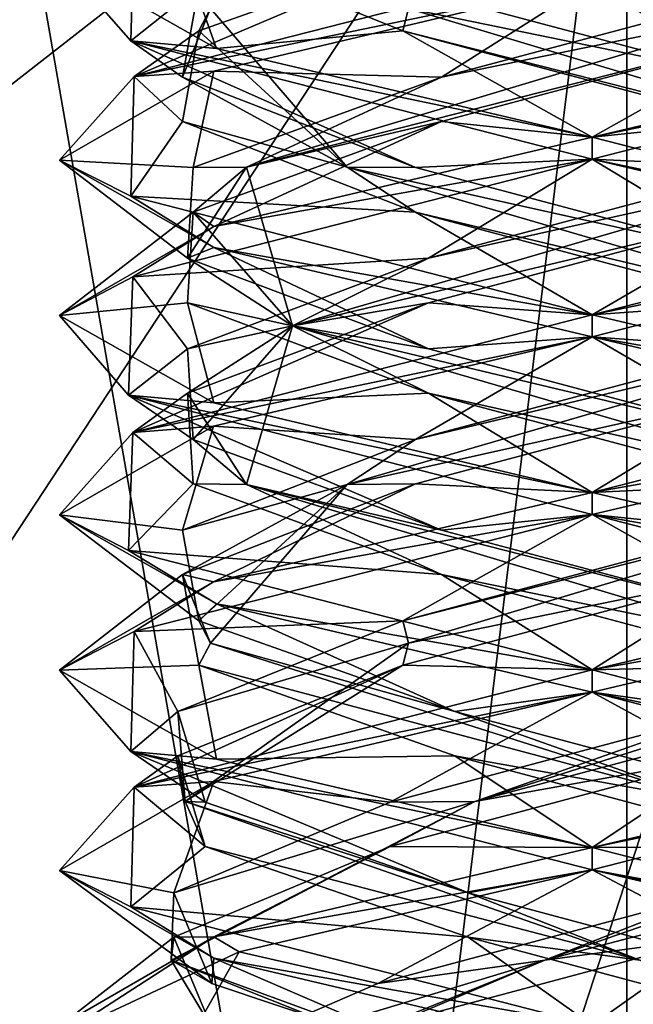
# Model space of a CAD drawing. Header units: millimetres. Extents: x -19 to 152, y -2 to 200.
# Tile 87 of 162: x -14.91 to -13.18, y 32.86 to 35.63. Entities that reach past the tile are written whole.
import ezdxf

# ---------------------------------------------------------------- set-up
doc = ezdxf.new("R2010")
doc.units = ezdxf.units.MM
doc.header["$LTSCALE"] = 65.185185
for name, color, linetype in [('181', 7, 'CONTINUOUS'), ('223', 7, 'CONTINUOUS'), ('224', 7, 'CONTINUOUS'), ('225', 7, 'CONTINUOUS'), ('226', 7, 'CONTINUOUS'), ('227', 7, 'CONTINUOUS'), ('228', 7, 'CONTINUOUS'), ('229', 7, 'CONTINUOUS'), ('230', 7, 'CONTINUOUS'), ('231', 7, 'CONTINUOUS'), ('244', 7, 'CONTINUOUS'), ('245', 7, 'CONTINUOUS'), ('246', 7, 'CONTINUOUS'), ('340', 7, 'CONTINUOUS'), ('677', 7, 'CONTINUOUS'), ('777', 7, 'CONTINUOUS'), ('778', 7, 'CONTINUOUS'), ('779', 7, 'CONTINUOUS')]:
    doc.layers.add(name, color=color, linetype=linetype)

msp = doc.modelspace()

# ---------------------------------------------------------------- linework, layer by layer
at = {"layer": '181', "color": 7, "linetype": 'Continuous'}
for points in [[(-14.5992, 35.5709, -0.7497), (-14.5901, 35.9079, 0.7653), (-14.8, 35.7995, -0.0022), (-14.5992, 35.5709, -0.7497)], [(-14.358, 35.5492, -1.0633), (-14.5992, 35.5709, -0.7497), (-14.8, 35.7995, -0.0022), (-14.358, 35.5492, -1.0633)], [(-13.3, 35.7375, 1.5), (-13.3, 35.8, 1.5), (-14.5901, 35.4704, 0.7653), (-13.3, 35.7375, 1.5)], [(-14.3659, 35.4859, 1.0554), (-13.3, 35.7375, 1.5), (-14.5901, 35.4704, 0.7653), (-14.3659, 35.4859, 1.0554)], [(-13.3, 35.2375, -1.5), (-14.5992, 35.5709, -0.7497), (-13.3, 35.3, -1.5), (-13.3, 35.2375, -1.5)], [(-13.3, 35.3, -1.5), (-14.5992, 35.5709, -0.7497), (-14.358, 35.5492, -1.0633), (-13.3, 35.3, -1.5)], [(-14.8, 35.2354, -0.0099), (-14.3659, 35.4859, 1.0554), (-14.5901, 35.4704, 0.7653), (-14.8, 35.2354, -0.0099)], [(-14.5992, 35.1334, -0.7497), (-14.8, 35.2354, -0.0099), (-14.5901, 35.4704, 0.7653), (-14.5992, 35.1334, -0.7497)], [(-13.3, 35.2375, 1.5), (-13.3, 35.3, 1.5), (-14.3659, 35.0484, 1.0554), (-13.3, 35.2375, 1.5)], [(-14.3657, 34.989, -1.0556), (-14.8, 35.2354, -0.0099), (-14.5992, 35.1334, -0.7497), (-14.3657, 34.989, -1.0556)], [(-14.5938, 34.9064, 0.759), (-13.3, 35.2375, 1.5), (-14.3659, 35.0484, 1.0554), (-14.5938, 34.9064, 0.759)], [(-13.3, 34.8, -1.5), (-14.3657, 34.989, -1.0556), (-14.5992, 35.1334, -0.7497), (-13.3, 34.8, -1.5)], [(-14.8, 34.7979, -0.0099), (-14.5938, 34.9064, 0.759), (-14.3659, 35.0484, 1.0554), (-14.8, 34.7979, -0.0099)], [(-13.3, 34.7375, -1.5), (-14.3657, 34.989, -1.0556), (-13.3, 34.8, -1.5), (-13.3, 34.7375, -1.5)], [(-14.6061, 34.5738, -0.7377), (-14.5938, 34.9064, 0.759), (-14.8, 34.7979, -0.0099), (-14.6061, 34.5738, -0.7377)], [(-14.3657, 34.5515, -1.0556), (-14.6061, 34.5738, -0.7377), (-14.8, 34.7979, -0.0099), (-14.3657, 34.5515, -1.0556)], [(-13.3, 34.7375, 1.5), (-13.3, 34.8, 1.5), (-14.5938, 34.4689, 0.759), (-13.3, 34.7375, 1.5)], [(-14.3662, 34.4858, 1.0551), (-13.3, 34.7375, 1.5), (-14.5938, 34.4689, 0.759), (-14.3662, 34.4858, 1.0551)], [(-13.3, 34.2375, -1.5), (-14.6061, 34.5738, -0.7377), (-13.3, 34.3, -1.5), (-13.3, 34.2375, -1.5)], [(-13.3, 34.3, -1.5), (-14.6061, 34.5738, -0.7377), (-14.3657, 34.5515, -1.0556), (-13.3, 34.3, -1.5)], [(-14.8, 34.237, -0.0025), (-14.3662, 34.4858, 1.0551), (-14.5938, 34.4689, 0.759), (-14.8, 34.237, -0.0025)], [(-14.6061, 34.1363, -0.7377), (-14.8, 34.237, -0.0025), (-14.5938, 34.4689, 0.759), (-14.6061, 34.1363, -0.7377)], [(-13.3, 34.2375, 1.5), (-13.3, 34.3, 1.5), (-14.3662, 34.0483, 1.0551), (-13.3, 34.2375, 1.5)], [(-14.3578, 33.9866, -1.0635), (-14.8, 34.237, -0.0025), (-14.6061, 34.1363, -0.7377), (-14.3578, 33.9866, -1.0635)], [(-14.5897, 33.9081, 0.766), (-13.3, 34.2375, 1.5), (-14.3662, 34.0483, 1.0551), (-14.5897, 33.9081, 0.766)], [(-13.3, 33.8, -1.5), (-14.3578, 33.9866, -1.0635), (-14.6061, 34.1363, -0.7377), (-13.3, 33.8, -1.5)], [(-14.8, 33.7995, -0.0025), (-14.5897, 33.9081, 0.766), (-14.3662, 34.0483, 1.0551), (-14.8, 33.7995, -0.0025)], [(-13.3, 33.7375, -1.5), (-14.3578, 33.9866, -1.0635), (-13.3, 33.8, -1.5), (-13.3, 33.7375, -1.5)], [(-14.5993, 33.5709, -0.7496), (-14.5897, 33.9081, 0.766), (-14.8, 33.7995, -0.0025), (-14.5993, 33.5709, -0.7496)], [(-14.3578, 33.5491, -1.0635), (-14.5993, 33.5709, -0.7496), (-14.8, 33.7995, -0.0025), (-14.3578, 33.5491, -1.0635)], [(-13.3, 33.7375, 1.5), (-13.3, 33.8, 1.5), (-14.5897, 33.4706, 0.766), (-13.3, 33.7375, 1.5)], [(-14.3658, 33.486, 1.0555), (-13.3, 33.7375, 1.5), (-14.5897, 33.4706, 0.766), (-14.3658, 33.486, 1.0555)], [(-13.3, 33.2375, -1.5), (-14.5993, 33.5709, -0.7496), (-13.3, 33.3, -1.5), (-13.3, 33.2375, -1.5)], [(-13.3, 33.3, -1.5), (-14.5993, 33.5709, -0.7496), (-14.3578, 33.5491, -1.0635), (-13.3, 33.3, -1.5)], [(-14.8, 33.2352, -0.0107), (-14.3658, 33.486, 1.0555), (-14.5897, 33.4706, 0.766), (-14.8, 33.2352, -0.0107)], [(-14.5993, 33.1334, -0.7496), (-14.8, 33.2352, -0.0107), (-14.5897, 33.4706, 0.766), (-14.5993, 33.1334, -0.7496)], [(-13.3, 33.2375, 1.5), (-13.3, 33.3, 1.5), (-14.3658, 33.0485, 1.0555), (-13.3, 33.2375, 1.5)], [(-14.3655, 32.989, -1.0558), (-14.8, 33.2352, -0.0107), (-14.5993, 33.1334, -0.7496), (-14.3655, 32.989, -1.0558)], [(-14.2941, 33.0069, 1.1232), (-13.3, 33.2375, 1.5), (-14.3658, 33.0485, 1.0555), (-14.2941, 33.0069, 1.1232)], [(-13.3, 32.8, -1.5), (-14.3655, 32.989, -1.0558), (-14.5993, 33.1334, -0.7496), (-13.3, 32.8, -1.5)], [(-14.8, 32.7977, -0.0107), (-14.7898, 32.7746, 0.1747), (-14.3658, 33.0485, 1.0555), (-14.8, 32.7977, -0.0107)], [(-14.7898, 32.7746, 0.1747), (-14.2941, 33.0069, 1.1232), (-14.3658, 33.0485, 1.0555), (-14.7898, 32.7746, 0.1747)], [(-13.3, 32.7375, -1.5), (-14.3655, 32.989, -1.0558), (-13.3, 32.8, -1.5), (-13.3, 32.7375, -1.5)]]:
    msp.add_3dface(points, dxfattribs=at)
at = {"layer": '223', "color": 7, "linetype": 'Continuous'}
for points in [[(-13.7246, 35.344, 1.1537), (-13.3, 35.3, 1.5), (-12.7666, 35.5991, 1.1076), (-13.7246, 35.344, 1.1537)], [(-13.3, 35.3, 1.5), (-12.245, 35.5483, 1.0663), (-12.7666, 35.5991, 1.1076), (-13.3, 35.3, 1.5)], [(-14.4241, 35.0889, 0.4976), (-14.3659, 35.0484, 1.0554), (-13.7246, 35.344, 1.1537), (-14.4241, 35.0889, 0.4976)], [(-14.3659, 35.0484, 1.0554), (-13.3, 35.3, 1.5), (-13.7246, 35.344, 1.1537), (-14.3659, 35.0484, 1.0554)], [(-14.8, 34.7979, -0.0099), (-14.3659, 35.0484, 1.0554), (-14.4241, 35.0889, 0.4976), (-14.8, 34.7979, -0.0099)], [(-14.4395, 34.8338, -0.4613), (-14.8, 34.7979, -0.0099), (-14.4241, 35.0889, 0.4976), (-14.4395, 34.8338, -0.4613)], [(-14.3657, 34.5515, -1.0556), (-14.8, 34.7979, -0.0099), (-14.4395, 34.8338, -0.4613), (-14.3657, 34.5515, -1.0556)], [(-13.7613, 34.5787, -1.1395), (-14.3657, 34.5515, -1.0556), (-14.4395, 34.8338, -0.4613), (-13.7613, 34.5787, -1.1395)], [(-13.3, 34.3, -1.5), (-14.3657, 34.5515, -1.0556), (-13.7613, 34.5787, -1.1395), (-13.3, 34.3, -1.5)], [(-12.8024, 34.3236, -1.1241), (-13.3, 34.3, -1.5), (-13.7613, 34.5787, -1.1395), (-12.8024, 34.3236, -1.1241)], [(-12.2415, 34.0506, -1.0628), (-13.3, 34.3, -1.5), (-12.8024, 34.3236, -1.1241), (-12.2415, 34.0506, -1.0628)], [(-13.8686, 33.3032, 1.09), (-13.3, 33.3, 1.5), (-12.9126, 33.5583, 1.1667), (-13.8686, 33.3032, 1.09)], [(-13.3, 33.3, 1.5), (-12.2448, 33.5484, 1.0661), (-12.9126, 33.5583, 1.1667), (-13.3, 33.3, 1.5)], [(-14.4786, 33.0481, 0.3498), (-14.3658, 33.0485, 1.0555), (-13.8686, 33.3032, 1.09), (-14.4786, 33.0481, 0.3498)], [(-14.3658, 33.0485, 1.0555), (-13.3, 33.3, 1.5), (-13.8686, 33.3032, 1.09), (-14.3658, 33.0485, 1.0555)], [(-14.8, 32.7977, -0.0107), (-14.3658, 33.0485, 1.0555), (-14.4786, 33.0481, 0.3498), (-14.8, 32.7977, -0.0107)], [(-14.3712, 32.793, -0.6033), (-14.8, 32.7977, -0.0107), (-14.4786, 33.0481, 0.3498), (-14.3712, 32.793, -0.6033)]]:
    msp.add_3dface(points, dxfattribs=at)
at = {"layer": '224', "color": 7, "linetype": 'Continuous'}
for points in [[(-13.7246, 35.469, 1.1537), (-12.7823, 35.6616, 1.0751), (-12.7666, 35.7241, 1.1076), (-13.7246, 35.469, 1.1537)], [(-14.2732, 35.2152, 0.6905), (-12.7666, 35.5991, 1.1076), (-12.7823, 35.6616, 1.0751), (-14.2732, 35.2152, 0.6905)], [(-14.2732, 35.2152, 0.6905), (-12.7823, 35.6616, 1.0751), (-13.7246, 35.469, 1.1537), (-14.2732, 35.2152, 0.6905)], [(-13.7246, 35.344, 1.1537), (-12.7666, 35.5991, 1.1076), (-14.2732, 35.2152, 0.6905), (-13.7246, 35.344, 1.1537)], [(-14.4241, 35.2139, 0.4976), (-14.2732, 35.2152, 0.6905), (-13.7246, 35.469, 1.1537), (-14.4241, 35.2139, 0.4976)], [(-14.4241, 35.0889, 0.4976), (-13.7246, 35.344, 1.1537), (-14.2732, 35.2152, 0.6905), (-14.4241, 35.0889, 0.4976)], [(-14.1438, 34.7687, -0.8438), (-14.2732, 35.2152, 0.6905), (-14.4395, 34.9588, -0.4613), (-14.1438, 34.7687, -0.8438)], [(-14.4395, 34.9588, -0.4613), (-14.2732, 35.2152, 0.6905), (-14.4241, 35.2139, 0.4976), (-14.4395, 34.9588, -0.4613)], [(-14.1438, 34.7687, -0.8438), (-14.4241, 35.0889, 0.4976), (-14.2732, 35.2152, 0.6905), (-14.1438, 34.7687, -0.8438)], [(-14.4395, 34.8338, -0.4613), (-14.4241, 35.0889, 0.4976), (-14.1438, 34.7687, -0.8438), (-14.4395, 34.8338, -0.4613)], [(-13.7613, 34.7037, -1.1395), (-14.1438, 34.7687, -0.8438), (-14.4395, 34.9588, -0.4613), (-13.7613, 34.7037, -1.1395)], [(-13.7613, 34.5787, -1.1395), (-14.4395, 34.8338, -0.4613), (-14.1438, 34.7687, -0.8438), (-13.7613, 34.5787, -1.1395)], [(-12.6095, 34.3223, -0.9732), (-13.7613, 34.5787, -1.1395), (-14.1438, 34.7687, -0.8438), (-12.6095, 34.3223, -0.9732)], [(-12.6095, 34.3223, -0.9732), (-14.1438, 34.7687, -0.8438), (-12.8024, 34.4486, -1.1241), (-12.6095, 34.3223, -0.9732)], [(-12.8024, 34.4486, -1.1241), (-14.1438, 34.7687, -0.8438), (-13.7613, 34.7037, -1.1395), (-12.8024, 34.4486, -1.1241)], [(-12.8024, 34.3236, -1.1241), (-13.7613, 34.5787, -1.1395), (-12.6095, 34.3223, -0.9732), (-12.8024, 34.3236, -1.1241)], [(-13.6303, 33.4295, 1.1466), (-12.1924, 33.8134, 0.5334), (-12.2249, 33.8759, 0.5177), (-13.6303, 33.4295, 1.1466)], [(-13.6303, 33.4295, 1.1466), (-12.2249, 33.8759, 0.5177), (-12.9126, 33.6833, 1.1667), (-13.6303, 33.4295, 1.1466)], [(-12.9126, 33.5583, 1.1667), (-12.1924, 33.8134, 0.5334), (-13.6303, 33.4295, 1.1466), (-12.9126, 33.5583, 1.1667)], [(-13.8686, 33.4282, 1.09), (-13.6303, 33.4295, 1.1466), (-12.9126, 33.6833, 1.1667), (-13.8686, 33.4282, 1.09)], [(-13.8686, 33.3032, 1.09), (-12.9126, 33.5583, 1.1667), (-13.6303, 33.4295, 1.1466), (-13.8686, 33.3032, 1.09)], [(-14.4858, 32.983, -0.1336), (-13.8686, 33.3032, 1.09), (-13.6303, 33.4295, 1.1466), (-14.4858, 32.983, -0.1336)], [(-14.4858, 32.983, -0.1336), (-13.6303, 33.4295, 1.1466), (-14.4786, 33.1731, 0.3498), (-14.4858, 32.983, -0.1336)], [(-14.4786, 33.1731, 0.3498), (-13.6303, 33.4295, 1.1466), (-13.8686, 33.4282, 1.09), (-14.4786, 33.1731, 0.3498)], [(-14.4786, 33.0481, 0.3498), (-13.8686, 33.3032, 1.09), (-14.4858, 32.983, -0.1336), (-14.4786, 33.0481, 0.3498)], [(-14.3712, 32.918, -0.6033), (-14.4858, 32.983, -0.1336), (-14.4786, 33.1731, 0.3498), (-14.3712, 32.918, -0.6033)], [(-14.3712, 32.793, -0.6033), (-14.4786, 33.0481, 0.3498), (-14.4858, 32.983, -0.1336), (-14.3712, 32.793, -0.6033)], [(-13.3669, 32.5366, -1.1914), (-14.3712, 32.793, -0.6033), (-14.4858, 32.983, -0.1336), (-13.3669, 32.5366, -1.1914)], [(-13.3669, 32.5366, -1.1914), (-14.4858, 32.983, -0.1336), (-13.6118, 32.6629, -1.1892), (-13.3669, 32.5366, -1.1914)], [(-13.6118, 32.6629, -1.1892), (-14.4858, 32.983, -0.1336), (-14.3712, 32.918, -0.6033), (-13.6118, 32.6629, -1.1892)]]:
    msp.add_3dface(points, dxfattribs=at)
at = {"layer": '225', "color": 7, "linetype": 'Continuous'}
for points in [[(-13.3, 35.7375, 1.5), (-14.3659, 35.4859, 1.0554), (-13.7246, 35.469, 1.1537), (-13.3, 35.7375, 1.5)], [(-13.3, 35.7375, 1.5), (-13.7246, 35.469, 1.1537), (-12.7666, 35.7241, 1.1076), (-13.3, 35.7375, 1.5)], [(-14.3659, 35.4859, 1.0554), (-14.8, 35.2354, -0.0099), (-14.4241, 35.2139, 0.4976), (-14.3659, 35.4859, 1.0554)], [(-14.3659, 35.4859, 1.0554), (-14.4241, 35.2139, 0.4976), (-13.7246, 35.469, 1.1537), (-14.3659, 35.4859, 1.0554)], [(-14.8, 35.2354, -0.0099), (-14.3657, 34.989, -1.0556), (-14.4395, 34.9588, -0.4613), (-14.8, 35.2354, -0.0099)], [(-14.8, 35.2354, -0.0099), (-14.4395, 34.9588, -0.4613), (-14.4241, 35.2139, 0.4976), (-14.8, 35.2354, -0.0099)], [(-14.3657, 34.989, -1.0556), (-13.7613, 34.7037, -1.1395), (-14.4395, 34.9588, -0.4613), (-14.3657, 34.989, -1.0556)], [(-14.3657, 34.989, -1.0556), (-13.3, 34.7375, -1.5), (-13.7613, 34.7037, -1.1395), (-14.3657, 34.989, -1.0556)], [(-13.3, 34.7375, -1.5), (-12.8024, 34.4486, -1.1241), (-13.7613, 34.7037, -1.1395), (-13.3, 34.7375, -1.5)], [(-12.8024, 34.4486, -1.1241), (-13.3, 34.7375, -1.5), (-12.2415, 34.4881, -1.0628), (-12.8024, 34.4486, -1.1241)], [(-13.3, 33.7375, 1.5), (-12.9126, 33.6833, 1.1667), (-12.2448, 33.9859, 1.0661), (-13.3, 33.7375, 1.5)], [(-13.3, 33.7375, 1.5), (-14.3658, 33.486, 1.0555), (-13.8686, 33.4282, 1.09), (-13.3, 33.7375, 1.5)], [(-13.3, 33.7375, 1.5), (-13.8686, 33.4282, 1.09), (-12.9126, 33.6833, 1.1667), (-13.3, 33.7375, 1.5)], [(-14.3658, 33.486, 1.0555), (-14.8, 33.2352, -0.0107), (-14.4786, 33.1731, 0.3498), (-14.3658, 33.486, 1.0555)], [(-14.3658, 33.486, 1.0555), (-14.4786, 33.1731, 0.3498), (-13.8686, 33.4282, 1.09), (-14.3658, 33.486, 1.0555)], [(-14.8, 33.2352, -0.0107), (-14.3655, 32.989, -1.0558), (-14.3712, 32.918, -0.6033), (-14.8, 33.2352, -0.0107)], [(-14.8, 33.2352, -0.0107), (-14.3712, 32.918, -0.6033), (-14.4786, 33.1731, 0.3498), (-14.8, 33.2352, -0.0107)], [(-14.3655, 32.989, -1.0558), (-13.6118, 32.6629, -1.1892), (-14.3712, 32.918, -0.6033), (-14.3655, 32.989, -1.0558)], [(-14.3655, 32.989, -1.0558), (-13.3, 32.7375, -1.5), (-13.6118, 32.6629, -1.1892), (-14.3655, 32.989, -1.0558)]]:
    msp.add_3dface(points, dxfattribs=at)
at = {"layer": '226', "color": 7, "linetype": 'Continuous'}
for points in [[(-14.5901, 35.4704, 0.7653), (-13.3, 35.8, 1.5), (-13.6874, 35.8542, 1.1667), (-14.5901, 35.4704, 0.7653)], [(-14.4076, 35.5991, 0.5334), (-14.5901, 35.4704, 0.7653), (-13.6874, 35.8542, 1.1667), (-14.4076, 35.5991, 0.5334)], [(-14.4537, 35.344, -0.4246), (-14.5901, 35.4704, 0.7653), (-14.4076, 35.5991, 0.5334), (-14.4537, 35.344, -0.4246)], [(-14.5992, 35.1334, -0.7497), (-14.5901, 35.4704, 0.7653), (-14.4537, 35.344, -0.4246), (-14.5992, 35.1334, -0.7497)], [(-13.7976, 35.0889, -1.1241), (-14.5992, 35.1334, -0.7497), (-14.4537, 35.344, -0.4246), (-13.7976, 35.0889, -1.1241)], [(-13.3, 34.8, -1.5), (-14.5992, 35.1334, -0.7497), (-13.7976, 35.0889, -1.1241), (-13.3, 34.8, -1.5)], [(-12.8387, 34.8338, -1.1395), (-13.3, 34.8, -1.5), (-13.7976, 35.0889, -1.1241), (-12.8387, 34.8338, -1.1395)], [(-13.3, 34.8, -1.5), (-12.8387, 34.8338, -1.1395), (-12.2448, 34.5516, -1.0661), (-13.3, 34.8, -1.5)], [(-13.8334, 33.8134, 1.1076), (-13.3, 33.8, 1.5), (-12.8754, 34.0685, 1.1537), (-13.8334, 33.8134, 1.1076)], [(-12.8754, 34.0685, 1.1537), (-13.3, 33.8, 1.5), (-12.2417, 34.0493, 1.063), (-12.8754, 34.0685, 1.1537)], [(-14.5897, 33.4706, 0.766), (-13.3, 33.8, 1.5), (-13.8334, 33.8134, 1.1076), (-14.5897, 33.4706, 0.766)], [(-14.4667, 33.5583, 0.3874), (-14.5897, 33.4706, 0.766), (-13.8334, 33.8134, 1.1076), (-14.4667, 33.5583, 0.3874)], [(-14.39, 33.3032, -0.5686), (-14.5897, 33.4706, 0.766), (-14.4667, 33.5583, 0.3874), (-14.39, 33.3032, -0.5686)], [(-14.5993, 33.1334, -0.7496), (-14.5897, 33.4706, 0.766), (-14.39, 33.3032, -0.5686), (-14.5993, 33.1334, -0.7496)], [(-13.6498, 33.0481, -1.1786), (-14.5993, 33.1334, -0.7496), (-14.39, 33.3032, -0.5686), (-13.6498, 33.0481, -1.1786)], [(-13.3, 32.8, -1.5), (-14.5993, 33.1334, -0.7496), (-13.6498, 33.0481, -1.1786), (-13.3, 32.8, -1.5)], [(-12.6967, 32.793, -1.0712), (-13.3, 32.8, -1.5), (-13.6498, 33.0481, -1.1786), (-12.6967, 32.793, -1.0712)]]:
    msp.add_3dface(points, dxfattribs=at)
at = {"layer": '227', "color": 7, "linetype": 'Continuous'}
for points in [[(-14.4076, 35.5991, 0.5334), (-13.6874, 35.8542, 1.1667), (-14.3751, 35.6616, 0.5177), (-14.4076, 35.5991, 0.5334)], [(-14.4537, 35.469, -0.4246), (-14.3751, 35.6616, 0.5177), (-14.4076, 35.7241, 0.5334), (-14.4537, 35.469, -0.4246)], [(-13.9905, 35.2152, -0.9732), (-14.3751, 35.6616, 0.5177), (-14.4537, 35.469, -0.4246), (-13.9905, 35.2152, -0.9732)], [(-13.9905, 35.2152, -0.9732), (-14.4076, 35.5991, 0.5334), (-14.3751, 35.6616, 0.5177), (-13.9905, 35.2152, -0.9732)], [(-14.4537, 35.344, -0.4246), (-14.4076, 35.5991, 0.5334), (-13.9905, 35.2152, -0.9732), (-14.4537, 35.344, -0.4246)], [(-13.7976, 35.2139, -1.1241), (-13.9905, 35.2152, -0.9732), (-14.4537, 35.469, -0.4246), (-13.7976, 35.2139, -1.1241)], [(-13.7976, 35.0889, -1.1241), (-14.4537, 35.344, -0.4246), (-13.9905, 35.2152, -0.9732), (-13.7976, 35.0889, -1.1241)], [(-12.4562, 34.7687, -0.8438), (-13.7976, 35.0889, -1.1241), (-13.9905, 35.2152, -0.9732), (-12.4562, 34.7687, -0.8438)], [(-12.4562, 34.7687, -0.8438), (-13.9905, 35.2152, -0.9732), (-12.8387, 34.9588, -1.1395), (-12.4562, 34.7687, -0.8438)], [(-12.8387, 34.9588, -1.1395), (-13.9905, 35.2152, -0.9732), (-13.7976, 35.2139, -1.1241), (-12.8387, 34.9588, -1.1395)], [(-12.8387, 34.8338, -1.1395), (-13.7976, 35.0889, -1.1241), (-12.4562, 34.7687, -0.8438), (-12.8387, 34.8338, -1.1395)], [(-13.8177, 33.8759, 1.0751), (-12.3268, 34.3223, 0.6905), (-13.8334, 33.9384, 1.1076), (-13.8177, 33.8759, 1.0751)], [(-13.8334, 33.9384, 1.1076), (-12.3268, 34.3223, 0.6905), (-12.8754, 34.1935, 1.1537), (-13.8334, 33.9384, 1.1076)], [(-13.8177, 33.8759, 1.0751), (-12.8754, 34.0685, 1.1537), (-12.3268, 34.3223, 0.6905), (-13.8177, 33.8759, 1.0751)], [(-13.8334, 33.8134, 1.1076), (-12.8754, 34.0685, 1.1537), (-13.8177, 33.8759, 1.0751), (-13.8334, 33.8134, 1.1076)], [(-14.4667, 33.6833, 0.3874), (-13.8177, 33.8759, 1.0751), (-13.8334, 33.9384, 1.1076), (-14.4667, 33.6833, 0.3874)], [(-14.4466, 33.4295, -0.3303), (-13.8177, 33.8759, 1.0751), (-14.4667, 33.6833, 0.3874), (-14.4466, 33.4295, -0.3303)], [(-14.4466, 33.4295, -0.3303), (-13.8334, 33.8134, 1.1076), (-13.8177, 33.8759, 1.0751), (-14.4466, 33.4295, -0.3303)], [(-14.4667, 33.5583, 0.3874), (-13.8334, 33.8134, 1.1076), (-14.4466, 33.4295, -0.3303), (-14.4667, 33.5583, 0.3874)], [(-14.39, 33.4282, -0.5686), (-14.4466, 33.4295, -0.3303), (-14.4667, 33.6833, 0.3874), (-14.39, 33.4282, -0.5686)], [(-14.39, 33.3032, -0.5686), (-14.4667, 33.5583, 0.3874), (-14.4466, 33.4295, -0.3303), (-14.39, 33.3032, -0.5686)], [(-13.1664, 32.983, -1.1858), (-14.39, 33.3032, -0.5686), (-14.4466, 33.4295, -0.3303), (-13.1664, 32.983, -1.1858)], [(-13.1664, 32.983, -1.1858), (-14.4466, 33.4295, -0.3303), (-13.6498, 33.1731, -1.1786), (-13.1664, 32.983, -1.1858)], [(-13.6498, 33.1731, -1.1786), (-14.4466, 33.4295, -0.3303), (-14.39, 33.4282, -0.5686), (-13.6498, 33.1731, -1.1786)], [(-13.6498, 33.0481, -1.1786), (-14.39, 33.3032, -0.5686), (-13.1664, 32.983, -1.1858), (-13.6498, 33.0481, -1.1786)], [(-12.6967, 32.918, -1.0712), (-13.1664, 32.983, -1.1858), (-13.6498, 33.1731, -1.1786), (-12.6967, 32.918, -1.0712)], [(-12.6967, 32.793, -1.0712), (-13.6498, 33.0481, -1.1786), (-13.1664, 32.983, -1.1858), (-12.6967, 32.793, -1.0712)]]:
    msp.add_3dface(points, dxfattribs=at)
at = {"layer": '228', "color": 7, "linetype": 'Continuous'}
for points in [[(-14.5901, 35.9079, 0.7653), (-14.5992, 35.5709, -0.7497), (-14.4076, 35.7241, 0.5334), (-14.5901, 35.9079, 0.7653)], [(-14.5992, 35.5709, -0.7497), (-14.4537, 35.469, -0.4246), (-14.4076, 35.7241, 0.5334), (-14.5992, 35.5709, -0.7497)], [(-14.5992, 35.5709, -0.7497), (-13.3, 35.2375, -1.5), (-13.7976, 35.2139, -1.1241), (-14.5992, 35.5709, -0.7497)], [(-14.5992, 35.5709, -0.7497), (-13.7976, 35.2139, -1.1241), (-14.4537, 35.469, -0.4246), (-14.5992, 35.5709, -0.7497)], [(-13.3, 35.2375, -1.5), (-12.8387, 34.9588, -1.1395), (-13.7976, 35.2139, -1.1241), (-13.3, 35.2375, -1.5)], [(-12.8387, 34.9588, -1.1395), (-13.3, 35.2375, -1.5), (-12.2448, 34.9891, -1.0661), (-12.8387, 34.9588, -1.1395)], [(-13.3, 34.2375, 1.5), (-12.8754, 34.1935, 1.1537), (-12.2417, 34.4868, 1.063), (-13.3, 34.2375, 1.5)], [(-13.3, 34.2375, 1.5), (-14.5897, 33.9081, 0.766), (-13.8334, 33.9384, 1.1076), (-13.3, 34.2375, 1.5)], [(-13.3, 34.2375, 1.5), (-13.8334, 33.9384, 1.1076), (-12.8754, 34.1935, 1.1537), (-13.3, 34.2375, 1.5)], [(-14.5897, 33.9081, 0.766), (-14.4667, 33.6833, 0.3874), (-13.8334, 33.9384, 1.1076), (-14.5897, 33.9081, 0.766)], [(-14.5897, 33.9081, 0.766), (-14.5993, 33.5709, -0.7496), (-14.4667, 33.6833, 0.3874), (-14.5897, 33.9081, 0.766)], [(-14.5993, 33.5709, -0.7496), (-14.39, 33.4282, -0.5686), (-14.4667, 33.6833, 0.3874), (-14.5993, 33.5709, -0.7496)], [(-14.5993, 33.5709, -0.7496), (-13.3, 33.2375, -1.5), (-13.6498, 33.1731, -1.1786), (-14.5993, 33.5709, -0.7496)], [(-14.5993, 33.5709, -0.7496), (-13.6498, 33.1731, -1.1786), (-14.39, 33.4282, -0.5686), (-14.5993, 33.5709, -0.7496)], [(-13.3, 33.2375, -1.5), (-12.6967, 32.918, -1.0712), (-13.6498, 33.1731, -1.1786), (-13.3, 33.2375, -1.5)], [(-12.6967, 32.918, -1.0712), (-13.3, 33.2375, -1.5), (-12.3067, 33.0071, -1.124), (-12.6967, 32.918, -1.0712)]]:
    msp.add_3dface(points, dxfattribs=at)
at = {"layer": '229', "color": 7, "linetype": 'Continuous'}
for points in [[(-14.358, 35.5492, -1.0633), (-14.8, 35.7995, -0.0022), (-14.4667, 35.8542, -0.3874), (-14.358, 35.5492, -1.0633)], [(-13.8334, 35.5991, -1.1076), (-14.358, 35.5492, -1.0633), (-14.4667, 35.8542, -0.3874), (-13.8334, 35.5991, -1.1076)], [(-13.3, 35.3, -1.5), (-14.358, 35.5492, -1.0633), (-13.8334, 35.5991, -1.1076), (-13.3, 35.3, -1.5)], [(-12.8754, 35.344, -1.1537), (-13.3, 35.3, -1.5), (-13.8334, 35.5991, -1.1076), (-12.8754, 35.344, -1.1537)], [(-13.3, 35.3, -1.5), (-12.8754, 35.344, -1.1537), (-12.0024, 34.9673, -0.7526), (-13.3, 35.3, -1.5)], [(-12.8387, 34.5787, 1.1395), (-13.3, 34.3, 1.5), (-12.0045, 34.6318, 0.7561), (-12.8387, 34.5787, 1.1395)], [(-13.7976, 34.3236, 1.1241), (-13.3, 34.3, 1.5), (-12.8387, 34.5787, 1.1395), (-13.7976, 34.3236, 1.1241)], [(-14.4537, 34.0685, 0.4246), (-14.3662, 34.0483, 1.0551), (-13.7976, 34.3236, 1.1241), (-14.4537, 34.0685, 0.4246)], [(-14.3662, 34.0483, 1.0551), (-13.3, 34.3, 1.5), (-13.7976, 34.3236, 1.1241), (-14.3662, 34.0483, 1.0551)], [(-14.8, 33.7995, -0.0025), (-14.3662, 34.0483, 1.0551), (-14.4537, 34.0685, 0.4246), (-14.8, 33.7995, -0.0025)], [(-14.4076, 33.8134, -0.5334), (-14.8, 33.7995, -0.0025), (-14.4537, 34.0685, 0.4246), (-14.4076, 33.8134, -0.5334)], [(-14.3578, 33.5491, -1.0635), (-14.8, 33.7995, -0.0025), (-14.4076, 33.8134, -0.5334), (-14.3578, 33.5491, -1.0635)], [(-13.6874, 33.5583, -1.1667), (-14.3578, 33.5491, -1.0635), (-14.4076, 33.8134, -0.5334), (-13.6874, 33.5583, -1.1667)], [(-13.3, 33.3, -1.5), (-14.3578, 33.5491, -1.0635), (-13.6874, 33.5583, -1.1667), (-13.3, 33.3, -1.5)], [(-12.7314, 33.3032, -1.09), (-13.3, 33.3, -1.5), (-13.6874, 33.5583, -1.1667), (-12.7314, 33.3032, -1.09)], [(-12.0028, 32.9674, -0.7531), (-13.3, 33.3, -1.5), (-12.7314, 33.3032, -1.09), (-12.0028, 32.9674, -0.7531)]]:
    msp.add_3dface(points, dxfattribs=at)
at = {"layer": '230', "color": 7, "linetype": 'Continuous'}
for points in [[(-13.8334, 35.5991, -1.1076), (-14.4667, 35.8542, -0.3874), (-13.8177, 35.6616, -1.0751), (-13.8334, 35.5991, -1.1076)], [(-12.8754, 35.469, -1.1537), (-13.8177, 35.6616, -1.0751), (-13.8334, 35.7241, -1.1076), (-12.8754, 35.469, -1.1537)], [(-12.3268, 35.2152, -0.6905), (-13.8334, 35.5991, -1.1076), (-13.8177, 35.6616, -1.0751), (-12.3268, 35.2152, -0.6905)], [(-12.3268, 35.2152, -0.6905), (-13.8177, 35.6616, -1.0751), (-12.8754, 35.469, -1.1537), (-12.3268, 35.2152, -0.6905)], [(-12.8754, 35.344, -1.1537), (-13.8334, 35.5991, -1.1076), (-12.3268, 35.2152, -0.6905), (-12.8754, 35.344, -1.1537)], [(-13.9905, 34.3223, 0.9732), (-12.8387, 34.5787, 1.1395), (-12.4562, 34.7687, 0.8438), (-13.9905, 34.3223, 0.9732)], [(-13.9905, 34.3223, 0.9732), (-12.4562, 34.7687, 0.8438), (-13.7976, 34.4486, 1.1241), (-13.9905, 34.3223, 0.9732)], [(-13.7976, 34.4486, 1.1241), (-12.4562, 34.7687, 0.8438), (-12.8387, 34.7037, 1.1395), (-13.7976, 34.4486, 1.1241)], [(-13.7976, 34.3236, 1.1241), (-12.8387, 34.5787, 1.1395), (-13.9905, 34.3223, 0.9732), (-13.7976, 34.3236, 1.1241)], [(-14.4537, 34.1935, 0.4246), (-13.9905, 34.3223, 0.9732), (-13.7976, 34.4486, 1.1241), (-14.4537, 34.1935, 0.4246)], [(-14.4537, 34.0685, 0.4246), (-13.7976, 34.3236, 1.1241), (-13.9905, 34.3223, 0.9732), (-14.4537, 34.0685, 0.4246)], [(-14.3751, 33.8759, -0.5177), (-14.4537, 34.0685, 0.4246), (-13.9905, 34.3223, 0.9732), (-14.3751, 33.8759, -0.5177)], [(-14.4076, 33.9384, -0.5334), (-13.9905, 34.3223, 0.9732), (-14.4537, 34.1935, 0.4246), (-14.4076, 33.9384, -0.5334)], [(-14.3751, 33.8759, -0.5177), (-13.9905, 34.3223, 0.9732), (-14.4076, 33.9384, -0.5334), (-14.3751, 33.8759, -0.5177)], [(-14.4076, 33.8134, -0.5334), (-14.4537, 34.0685, 0.4246), (-14.3751, 33.8759, -0.5177), (-14.4076, 33.8134, -0.5334)], [(-13.6874, 33.6833, -1.1667), (-14.3751, 33.8759, -0.5177), (-14.4076, 33.9384, -0.5334), (-13.6874, 33.6833, -1.1667)], [(-12.9697, 33.4295, -1.1466), (-14.4076, 33.8134, -0.5334), (-14.3751, 33.8759, -0.5177), (-12.9697, 33.4295, -1.1466)], [(-12.9697, 33.4295, -1.1466), (-14.3751, 33.8759, -0.5177), (-13.6874, 33.6833, -1.1667), (-12.9697, 33.4295, -1.1466)], [(-13.6874, 33.5583, -1.1667), (-14.4076, 33.8134, -0.5334), (-12.9697, 33.4295, -1.1466), (-13.6874, 33.5583, -1.1667)], [(-12.7314, 33.4282, -1.09), (-12.9697, 33.4295, -1.1466), (-13.6874, 33.6833, -1.1667), (-12.7314, 33.4282, -1.09)], [(-12.7314, 33.3032, -1.09), (-13.6874, 33.5583, -1.1667), (-12.9697, 33.4295, -1.1466), (-12.7314, 33.3032, -1.09)], [(-13.2331, 32.5366, 1.1914), (-12.2288, 32.793, 0.6033), (-12.1142, 32.983, 0.1336), (-13.2331, 32.5366, 1.1914)], [(-13.2331, 32.5366, 1.1914), (-12.1142, 32.983, 0.1336), (-12.9882, 32.6629, 1.1892), (-13.2331, 32.5366, 1.1914)]]:
    msp.add_3dface(points, dxfattribs=at)
at = {"layer": '231', "color": 7, "linetype": 'Continuous'}
for points in [[(-13.3, 35.7375, -1.5), (-12.8754, 35.469, -1.1537), (-13.8334, 35.7241, -1.1076), (-13.3, 35.7375, -1.5)], [(-12.8754, 35.469, -1.1537), (-13.3, 35.7375, -1.5), (-12.0024, 35.4048, -0.7526), (-12.8754, 35.469, -1.1537)], [(-13.3, 34.7375, 1.5), (-12.8387, 34.7037, 1.1395), (-12.0045, 35.0693, 0.7561), (-13.3, 34.7375, 1.5)], [(-13.3, 34.7375, 1.5), (-14.3662, 34.4858, 1.0551), (-13.7976, 34.4486, 1.1241), (-13.3, 34.7375, 1.5)], [(-13.3, 34.7375, 1.5), (-13.7976, 34.4486, 1.1241), (-12.8387, 34.7037, 1.1395), (-13.3, 34.7375, 1.5)], [(-14.3662, 34.4858, 1.0551), (-14.8, 34.237, -0.0025), (-14.4537, 34.1935, 0.4246), (-14.3662, 34.4858, 1.0551)], [(-14.3662, 34.4858, 1.0551), (-14.4537, 34.1935, 0.4246), (-13.7976, 34.4486, 1.1241), (-14.3662, 34.4858, 1.0551)], [(-14.8, 34.237, -0.0025), (-14.3578, 33.9866, -1.0635), (-14.4076, 33.9384, -0.5334), (-14.8, 34.237, -0.0025)], [(-14.8, 34.237, -0.0025), (-14.4076, 33.9384, -0.5334), (-14.4537, 34.1935, 0.4246), (-14.8, 34.237, -0.0025)], [(-14.3578, 33.9866, -1.0635), (-13.6874, 33.6833, -1.1667), (-14.4076, 33.9384, -0.5334), (-14.3578, 33.9866, -1.0635)], [(-14.3578, 33.9866, -1.0635), (-13.3, 33.7375, -1.5), (-13.6874, 33.6833, -1.1667), (-14.3578, 33.9866, -1.0635)], [(-13.3, 33.7375, -1.5), (-12.7314, 33.4282, -1.09), (-13.6874, 33.6833, -1.1667), (-13.3, 33.7375, -1.5)], [(-12.7314, 33.4282, -1.09), (-13.3, 33.7375, -1.5), (-12.0028, 33.4049, -0.7531), (-12.7314, 33.4282, -1.09)], [(-13.3, 32.7375, 1.5), (-12.9882, 32.6629, 1.1892), (-12.0046, 33.0693, 0.7563), (-13.3, 32.7375, 1.5)]]:
    msp.add_3dface(points, dxfattribs=at)
at = {"layer": '244', "color": 7, "linetype": 'Continuous'}
for points in [[(-13.3, 35.8, -1.5), (-12.9126, 35.8542, -1.1667), (-11.9918, 35.4628, -0.734), (-13.3, 35.8, -1.5)], [(-12.8024, 35.0889, 1.1241), (-13.3, 34.8, 1.5), (-12.0081, 35.1303, 0.7622), (-12.8024, 35.0889, 1.1241)], [(-13.7613, 34.8338, 1.1395), (-13.3, 34.8, 1.5), (-12.8024, 35.0889, 1.1241), (-13.7613, 34.8338, 1.1395)], [(-14.5938, 34.4689, 0.759), (-13.3, 34.8, 1.5), (-13.7613, 34.8338, 1.1395), (-14.5938, 34.4689, 0.759)], [(-14.4395, 34.5787, 0.4613), (-14.5938, 34.4689, 0.759), (-13.7613, 34.8338, 1.1395), (-14.4395, 34.5787, 0.4613)], [(-14.4241, 34.3236, -0.4976), (-14.5938, 34.4689, 0.759), (-14.4395, 34.5787, 0.4613), (-14.4241, 34.3236, -0.4976)], [(-14.6061, 34.1363, -0.7377), (-14.5938, 34.4689, 0.759), (-14.4241, 34.3236, -0.4976), (-14.6061, 34.1363, -0.7377)], [(-13.7246, 34.0685, -1.1537), (-14.6061, 34.1363, -0.7377), (-14.4241, 34.3236, -0.4976), (-13.7246, 34.0685, -1.1537)], [(-13.3, 33.8, -1.5), (-14.6061, 34.1363, -0.7377), (-13.7246, 34.0685, -1.1537), (-13.3, 33.8, -1.5)], [(-12.7666, 33.8134, -1.1076), (-13.3, 33.8, -1.5), (-13.7246, 34.0685, -1.1537), (-12.7666, 33.8134, -1.1076)], [(-13.3, 33.8, -1.5), (-12.7666, 33.8134, -1.1076), (-11.992, 33.4628, -0.7342), (-13.3, 33.8, -1.5)], [(-12.9502, 33.0481, 1.1786), (-13.3, 32.8, 1.5), (-12.0083, 33.1303, 0.7625), (-12.9502, 33.0481, 1.1786)], [(-13.9033, 32.793, 1.0712), (-13.3, 32.8, 1.5), (-12.9502, 33.0481, 1.1786), (-13.9033, 32.793, 1.0712)]]:
    msp.add_3dface(points, dxfattribs=at)
at = {"layer": '245', "color": 7, "linetype": 'Continuous'}
for points in [[(-14.1438, 34.7687, 0.8438), (-12.8024, 35.0889, 1.1241), (-12.6095, 35.2152, 0.9732), (-14.1438, 34.7687, 0.8438)], [(-14.1438, 34.7687, 0.8438), (-12.6095, 35.2152, 0.9732), (-13.7613, 34.9588, 1.1395), (-14.1438, 34.7687, 0.8438)], [(-13.7613, 34.9588, 1.1395), (-12.6095, 35.2152, 0.9732), (-12.8024, 35.2139, 1.1241), (-13.7613, 34.9588, 1.1395)], [(-13.7613, 34.8338, 1.1395), (-12.8024, 35.0889, 1.1241), (-14.1438, 34.7687, 0.8438), (-13.7613, 34.8338, 1.1395)], [(-14.4395, 34.7037, 0.4613), (-14.1438, 34.7687, 0.8438), (-13.7613, 34.9588, 1.1395), (-14.4395, 34.7037, 0.4613)], [(-14.4395, 34.5787, 0.4613), (-13.7613, 34.8338, 1.1395), (-14.1438, 34.7687, 0.8438), (-14.4395, 34.5787, 0.4613)], [(-14.2732, 34.3223, -0.6905), (-14.4395, 34.5787, 0.4613), (-14.1438, 34.7687, 0.8438), (-14.2732, 34.3223, -0.6905)], [(-14.4241, 34.4486, -0.4976), (-14.1438, 34.7687, 0.8438), (-14.4395, 34.7037, 0.4613), (-14.4241, 34.4486, -0.4976)], [(-14.2732, 34.3223, -0.6905), (-14.1438, 34.7687, 0.8438), (-14.4241, 34.4486, -0.4976), (-14.2732, 34.3223, -0.6905)], [(-14.4241, 34.3236, -0.4976), (-14.4395, 34.5787, 0.4613), (-14.2732, 34.3223, -0.6905), (-14.4241, 34.3236, -0.4976)], [(-13.7246, 34.1935, -1.1537), (-14.2732, 34.3223, -0.6905), (-14.4241, 34.4486, -0.4976), (-13.7246, 34.1935, -1.1537)], [(-13.7246, 34.0685, -1.1537), (-14.4241, 34.3236, -0.4976), (-14.2732, 34.3223, -0.6905), (-13.7246, 34.0685, -1.1537)], [(-12.7823, 33.8759, -1.0751), (-13.7246, 34.0685, -1.1537), (-14.2732, 34.3223, -0.6905), (-12.7823, 33.8759, -1.0751)], [(-12.7823, 33.8759, -1.0751), (-14.2732, 34.3223, -0.6905), (-12.7666, 33.9384, -1.1076), (-12.7823, 33.8759, -1.0751)], [(-12.7666, 33.9384, -1.1076), (-14.2732, 34.3223, -0.6905), (-13.7246, 34.1935, -1.1537), (-12.7666, 33.9384, -1.1076)], [(-12.7666, 33.8134, -1.1076), (-13.7246, 34.0685, -1.1537), (-12.7823, 33.8759, -1.0751), (-12.7666, 33.8134, -1.1076)], [(-13.4336, 32.983, 1.1858), (-12.21, 33.3032, 0.5686), (-12.1534, 33.4295, 0.3303), (-13.4336, 32.983, 1.1858)], [(-13.4336, 32.983, 1.1858), (-12.1534, 33.4295, 0.3303), (-12.9502, 33.1731, 1.1786), (-13.4336, 32.983, 1.1858)], [(-12.9502, 33.0481, 1.1786), (-12.21, 33.3032, 0.5686), (-13.4336, 32.983, 1.1858), (-12.9502, 33.0481, 1.1786)], [(-13.9033, 32.918, 1.0712), (-13.4336, 32.983, 1.1858), (-12.9502, 33.1731, 1.1786), (-13.9033, 32.918, 1.0712)], [(-13.9033, 32.793, 1.0712), (-12.9502, 33.0481, 1.1786), (-13.4336, 32.983, 1.1858), (-13.9033, 32.793, 1.0712)], [(-14.4914, 32.5366, 0.0669), (-13.9033, 32.793, 1.0712), (-13.4336, 32.983, 1.1858), (-14.4914, 32.5366, 0.0669)], [(-14.4914, 32.5366, 0.0669), (-13.4336, 32.983, 1.1858), (-14.4892, 32.6629, 0.3118), (-14.4914, 32.5366, 0.0669)], [(-14.4892, 32.6629, 0.3118), (-13.4336, 32.983, 1.1858), (-13.9033, 32.918, 1.0712), (-14.4892, 32.6629, 0.3118)]]:
    msp.add_3dface(points, dxfattribs=at)
at = {"layer": '246', "color": 7, "linetype": 'Continuous'}
for points in [[(-13.3, 35.2375, 1.5), (-12.8024, 35.2139, 1.1241), (-12.0081, 35.5678, 0.7622), (-13.3, 35.2375, 1.5)], [(-13.3, 35.2375, 1.5), (-14.5938, 34.9064, 0.759), (-13.7613, 34.9588, 1.1395), (-13.3, 35.2375, 1.5)], [(-13.3, 35.2375, 1.5), (-13.7613, 34.9588, 1.1395), (-12.8024, 35.2139, 1.1241), (-13.3, 35.2375, 1.5)], [(-14.5938, 34.9064, 0.759), (-14.4395, 34.7037, 0.4613), (-13.7613, 34.9588, 1.1395), (-14.5938, 34.9064, 0.759)], [(-14.5938, 34.9064, 0.759), (-14.6061, 34.5738, -0.7377), (-14.4395, 34.7037, 0.4613), (-14.5938, 34.9064, 0.759)], [(-14.6061, 34.5738, -0.7377), (-14.4241, 34.4486, -0.4976), (-14.4395, 34.7037, 0.4613), (-14.6061, 34.5738, -0.7377)], [(-14.6061, 34.5738, -0.7377), (-13.3, 34.2375, -1.5), (-13.7246, 34.1935, -1.1537), (-14.6061, 34.5738, -0.7377)], [(-14.6061, 34.5738, -0.7377), (-13.7246, 34.1935, -1.1537), (-14.4241, 34.4486, -0.4976), (-14.6061, 34.5738, -0.7377)], [(-13.3, 34.2375, -1.5), (-12.7666, 33.9384, -1.1076), (-13.7246, 34.1935, -1.1537), (-13.3, 34.2375, -1.5)], [(-12.7666, 33.9384, -1.1076), (-13.3, 34.2375, -1.5), (-11.992, 33.9003, -0.7342), (-12.7666, 33.9384, -1.1076)], [(-13.3, 33.2375, 1.5), (-12.9502, 33.1731, 1.1786), (-12.0083, 33.5678, 0.7625), (-13.3, 33.2375, 1.5)], [(-13.3, 33.2375, 1.5), (-14.2941, 33.0069, 1.1232), (-13.9033, 32.918, 1.0712), (-13.3, 33.2375, 1.5)], [(-13.3, 33.2375, 1.5), (-13.9033, 32.918, 1.0712), (-12.9502, 33.1731, 1.1786), (-13.3, 33.2375, 1.5)], [(-14.2941, 33.0069, 1.1232), (-14.7898, 32.7746, 0.1747), (-14.4892, 32.6629, 0.3118), (-14.2941, 33.0069, 1.1232)], [(-14.2941, 33.0069, 1.1232), (-14.4892, 32.6629, 0.3118), (-13.9033, 32.918, 1.0712), (-14.2941, 33.0069, 1.1232)]]:
    msp.add_3dface(points, dxfattribs=at)
at = {"layer": '340', "color": 7, "linetype": 'Continuous'}
for points in [[(-13.3, 35.7375, -1.5), (-13.3, 35.8, -1.5), (-11.9918, 35.4628, -0.734), (-13.3, 35.7375, -1.5)], [(-12.0024, 35.4048, -0.7526), (-13.3, 35.7375, -1.5), (-11.9918, 35.4628, -0.734), (-12.0024, 35.4048, -0.7526)], [(-13.3, 35.3, 1.5), (-13.3, 35.2375, 1.5), (-12.0081, 35.5678, 0.7622), (-13.3, 35.3, 1.5)], [(-12.245, 35.5483, 1.0663), (-13.3, 35.3, 1.5), (-12.0081, 35.5678, 0.7622), (-12.245, 35.5483, 1.0663)], [(-13.3, 35.2375, -1.5), (-13.3, 35.3, -1.5), (-12.0024, 34.9673, -0.7526), (-13.3, 35.2375, -1.5)], [(-12.2448, 34.9891, -1.0661), (-13.3, 35.2375, -1.5), (-12.0024, 34.9673, -0.7526), (-12.2448, 34.9891, -1.0661)], [(-13.3, 34.8, 1.5), (-12.0045, 35.0693, 0.7561), (-12.0081, 35.1303, 0.7622), (-13.3, 34.8, 1.5)], [(-13.3, 34.8, 1.5), (-13.3, 34.7375, 1.5), (-12.0045, 35.0693, 0.7561), (-13.3, 34.8, 1.5)], [(-13.3, 34.7375, -1.5), (-13.3, 34.8, -1.5), (-12.2448, 34.5516, -1.0661), (-13.3, 34.7375, -1.5)], [(-12.2415, 34.4881, -1.0628), (-13.3, 34.7375, -1.5), (-12.2448, 34.5516, -1.0661), (-12.2415, 34.4881, -1.0628)], [(-13.3, 34.3, 1.5), (-12.2417, 34.4868, 1.063), (-12.0045, 34.6318, 0.7561), (-13.3, 34.3, 1.5)], [(-13.3, 34.3, 1.5), (-13.3, 34.2375, 1.5), (-12.2417, 34.4868, 1.063), (-13.3, 34.3, 1.5)], [(-13.3, 34.2375, -1.5), (-13.3, 34.3, -1.5), (-12.2415, 34.0506, -1.0628), (-13.3, 34.2375, -1.5)], [(-13.3, 34.2375, -1.5), (-12.2415, 34.0506, -1.0628), (-11.992, 33.9003, -0.7342), (-13.3, 34.2375, -1.5)], [(-13.3, 33.8, 1.5), (-12.2448, 33.9859, 1.0661), (-12.2417, 34.0493, 1.063), (-13.3, 33.8, 1.5)], [(-13.3, 33.8, 1.5), (-13.3, 33.7375, 1.5), (-12.2448, 33.9859, 1.0661), (-13.3, 33.8, 1.5)], [(-13.3, 33.7375, -1.5), (-13.3, 33.8, -1.5), (-11.992, 33.4628, -0.7342), (-13.3, 33.7375, -1.5)], [(-12.0028, 33.4049, -0.7531), (-13.3, 33.7375, -1.5), (-11.992, 33.4628, -0.7342), (-12.0028, 33.4049, -0.7531)], [(-13.3, 33.3, 1.5), (-13.3, 33.2375, 1.5), (-12.0083, 33.5678, 0.7625), (-13.3, 33.3, 1.5)], [(-12.2448, 33.5484, 1.0661), (-13.3, 33.3, 1.5), (-12.0083, 33.5678, 0.7625), (-12.2448, 33.5484, 1.0661)], [(-13.3, 33.2375, -1.5), (-13.3, 33.3, -1.5), (-12.0028, 32.9674, -0.7531), (-13.3, 33.2375, -1.5)], [(-12.3067, 33.0071, -1.124), (-13.3, 33.2375, -1.5), (-12.0028, 32.9674, -0.7531), (-12.3067, 33.0071, -1.124)], [(-13.3, 32.8, 1.5), (-12.0046, 33.0693, 0.7563), (-12.0083, 33.1303, 0.7625), (-13.3, 32.8, 1.5)], [(-13.3, 32.8, 1.5), (-13.3, 32.7375, 1.5), (-12.0046, 33.0693, 0.7563), (-13.3, 32.8, 1.5)]]:
    msp.add_3dface(points, dxfattribs=at)
at = {"layer": '677', "color": 7, "linetype": 'Continuous'}
for points in [[(-13.9913, 30.8, -10.3442), (-17.1505, 30.8, -2.9362), (-16.1397, 43.1047, -5.2441), (-13.9913, 30.8, -10.3442)], [(-16.9391, 36.8, 2.9288), (-13.9913, 30.8, 10.3442), (-16.1397, 43.1047, 5.2441), (-16.9391, 36.8, 2.9288)], [(-16.1397, 43.1047, 5.2441), (-13.9913, 30.8, 10.3442), (-9.9749, 43.1047, 13.7293), (-16.1397, 43.1047, 5.2441)], [(-9.9749, 43.1047, -13.7293), (-13.9913, 30.8, -10.3442), (-16.1397, 43.1047, -5.2441), (-9.9749, 43.1047, -13.7293)], [(-13.9913, 30.8, 10.3442), (-7.8349, 30.8, 15.5362), (-9.9749, 43.1047, 13.7293), (-13.9913, 30.8, 10.3442)], [(-7.8349, 30.8, -15.5362), (-13.9913, 30.8, -10.3442), (-9.9749, 43.1047, -13.7293), (-7.8349, 30.8, -15.5362)], [(-13.9913, 30.8, 10.3442), (-16.9391, 36.8, 2.9288), (-17.0447, 33.8038, 2.9325), (-13.9913, 30.8, 10.3442)], [(-17.1505, 30.8, 2.9362), (-13.9913, 30.8, 10.3442), (-17.0447, 33.8038, 2.9325), (-17.1505, 30.8, 2.9362)]]:
    msp.add_3dface(points, dxfattribs=at)
at = {"layer": '777', "color": 7, "linetype": 'Continuous'}
for points in [[(-17.1505, 30.8, -2.9362), (-17.1505, 4.8, -2.9362), (-13.2023, 36.8, -2.7983), (-17.1505, 30.8, -2.9362)], [(-17.0447, 33.8038, -2.9325), (-17.1505, 30.8, -2.9362), (-13.2023, 36.8, -2.7983), (-17.0447, 33.8038, -2.9325)], [(-17.1505, 4.8, -2.9362), (-13.2023, 4.8, -2.7983), (-13.2023, 36.8, -2.7983), (-17.1505, 4.8, -2.9362)], [(-16.9391, 36.8, -2.9288), (-17.0447, 33.8038, -2.9325), (-13.2023, 36.8, -2.7983), (-16.9391, 36.8, -2.9288)]]:
    msp.add_3dface(points, dxfattribs=at)
at = {"layer": '778', "color": 7, "linetype": 'Continuous'}
for points in [[(-17.0447, 33.8038, 2.9325), (-16.9391, 36.8, 2.9288), (-13.2023, 4.8, 2.7983), (-17.0447, 33.8038, 2.9325)], [(-13.2023, 4.8, 2.7983), (-16.9391, 36.8, 2.9288), (-13.2023, 36.8, 2.7983), (-13.2023, 4.8, 2.7983)], [(-17.1505, 30.8, 2.9362), (-17.0447, 33.8038, 2.9325), (-13.2023, 4.8, 2.7983), (-17.1505, 30.8, 2.9362)]]:
    msp.add_3dface(points, dxfattribs=at)
at = {"layer": '779', "color": 7, "linetype": 'Continuous'}
for points in [[(-13.2023, 4.8, -2.7983), (-10.859, 4.8, -1.3717), (-13.2023, 36.8, -2.7983), (-13.2023, 4.8, -2.7983)], [(-10.859, 4.8, -1.3717), (-10.859, 36.8, -1.3717), (-13.2023, 36.8, -2.7983), (-10.859, 4.8, -1.3717)], [(-10.859, 4.8, 1.3717), (-13.2023, 4.8, 2.7983), (-10.859, 36.8, 1.3717), (-10.859, 4.8, 1.3717)], [(-13.2023, 4.8, 2.7983), (-13.2023, 36.8, 2.7983), (-10.859, 36.8, 1.3717), (-13.2023, 4.8, 2.7983)]]:
    msp.add_3dface(points, dxfattribs=at)

doc.saveas('drawing.dxf')
